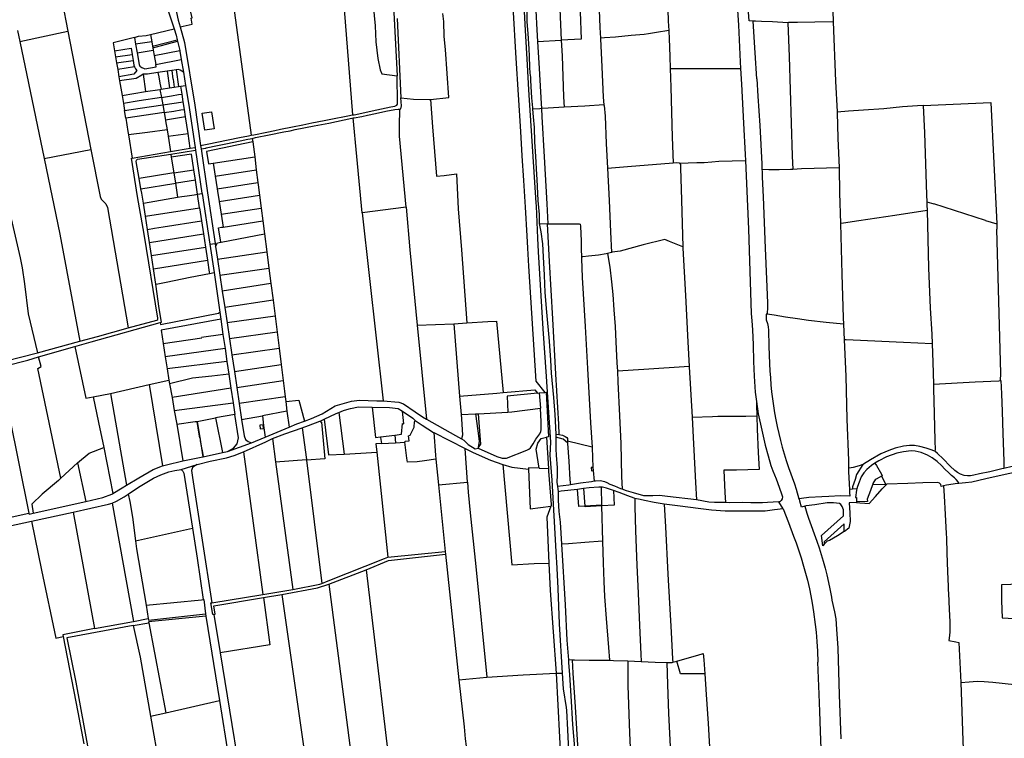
# Model space of a CAD drawing. Header units: inches. Extents: x 210911 to 224988, y 571697 to 586201.
# Tile 214 of 256: x 216387 to 217791, y 580820 to 581846. Entities that reach past the tile are written whole.
import ezdxf

# ---------------------------------------------------------------- set-up
doc = ezdxf.new("R2010")
doc.units = ezdxf.units.IN
doc.header["$MEASUREMENT"] = 0

msp = doc.modelspace()

# ---------------------------------------------------------------- linework, layer by layer
for points in [[(217207.568, 582010.421), (217209.15, 581972.652), (217211.581, 581909.621), (217214.615, 581834.708), (217215.478, 581819.503)], [(217091.867, 582007.583), (217104.265, 581937.469), (217105.574, 581876.234), (217107.99, 581830.594)], [(217181.181, 581966.184), (217181.87, 581964.152), (217184.905, 581896.74), (217187.901, 581818.087), (217159.469, 581816.433)], [(217427.321, 581844.14), (217425.62, 581869.428), (217424.433, 581889.448), (217429.169, 581889.829), (217427.485, 581911.197), (217425.862, 581931.141), (217424.907, 581933.24)], [(217544.493, 581934.324), (217544.519, 581933.694), (217546.325, 581874.35), (217547.302, 581842.75)], [(216588.22, 581900.904), (216594.308, 581871.219), (216607.092, 581832.57)], [(217310.187, 581895.925), (217310.257, 581894.362), (217312.087, 581843.722), (217312.892, 581830.174)], [(217407.98, 581899.474), (217409.873, 581874.336), (217412.124, 581838.053), (217414.775, 581785.695), (217415.215, 581776.338)], [(216889.598, 581881.792), (216893.968, 581836.874), (216894.946, 581814.357), (216897.56, 581790.533), (216901.155, 581774.085), (216903.598, 581768.56), (216925.178, 581765.928)], [(216918.656, 581892.668), (216925.178, 581765.928)], [(216447.615, 581871.569), (216447.63, 581871.506), (216455.82, 581829.291)], [(216848.526, 581879.477), (216861.529, 581709.903)], [(216609.24, 581862.619), (216613.184, 581845.264), (216615.97, 581835.407)], [(216615.97, 581835.407), (216632.975, 581839.376), (216631.637, 581848.176), (216632.863, 581848.526), (216628.839, 581866.405)], [(216691.818, 581866.13), (216716.917, 581680.844)], [(216973.027, 581731.952), (216998.84, 581734.959), (216994.448, 581803.368), (216992.292, 581821.852), (216991.707, 581843.468), (216990.237, 581854.484)], [(217090.254, 581866.322), (217090.412, 581864.195), (217094.815, 581791.018), (217101.31, 581686.055), (217103.265, 581651.348), (217105.32, 581616.41), (217107.871, 581578.17), (217110.438, 581537.592), (217111.364, 581520.035), (217112.767, 581494.297), (217123.349, 581330.258), (217136.047, 581313.969)], [(217110.176, 581857.938), (217110.456, 581842.93), (217111.808, 581826.217), (217113.144, 581804.041), (217113.496, 581793.557), (217114.279, 581777.862), (217114.701, 581769.602), (217115.511, 581763.691), (217115.434, 581758.863), (217116.469, 581742.469), (217117.019, 581734.526), (217118.44, 581719.973), (217118.578, 581718.205)], [(217123.009, 581858.87), (217124.654, 581831.456), (217125.657, 581814.585)], [(217157.518, 581861.122), (217159.469, 581816.433)], [(216925.115, 581847.51), (216930.761, 581734.187)], [(217433.043, 581843.942), (217427.321, 581844.14)], [(217438.275, 581761.564), (217435.929, 581798.524), (217433.043, 581843.942)], [(217482.611, 581841.553), (217460.86, 581842.687), (217444.79, 581843.365), (217436.216, 581843.833), (217433.043, 581843.942)], [(217547.302, 581842.75), (217520.89, 581842.08), (217496.305, 581841.702), (217483.409, 581841.609), (217482.71, 581841.548), (217482.611, 581841.553)], [(217482.611, 581841.553), (217484.419, 581793.258), (217485.877, 581745.668), (217487.462, 581698.396), (217488.922, 581651.632), (217489.645, 581632.213)], [(217547.302, 581842.75), (217550.579, 581757.883), (217552.692, 581714.542)], [(216383.723, 581830.506), (216387.209, 581814.564)], [(216387.209, 581814.564), (216455.82, 581829.291)], [(216455.82, 581829.291), (216488.552, 581660.565)], [(216573.421, 581824.878), (216573.432, 581824.881), (216607.092, 581832.57)], [(216607.092, 581832.57), (216610.062, 581823.593), (216611.657, 581816.923)], [(216615.97, 581835.407), (216622.187, 581813.411), (216636.622, 581723.71), (216644.984, 581666.436)], [(217107.99, 581830.594), (217110.602, 581781.257)], [(217312.892, 581830.174), (217295.208, 581827.439), (217283.895, 581825.5), (217277.604, 581824.755), (217259.051, 581823.217), (217236.684, 581820.926), (217220.863, 581819.825), (217215.478, 581819.503)], [(217312.892, 581830.174), (217312.937, 581829.425), (217313.353, 581818.877), (217314.108, 581793.145), (217314.732, 581776.165)], [(216318.276, 581813.6), (216367.471, 581592.628), (216387.648, 581506.228), (216390.327, 581491.939), (216393.936, 581468.992), (216399.228, 581426.104), (216412.405, 581370.304)], [(216387.209, 581814.564), (216421.865, 581647.943)], [(216550.481, 581820.615), (216520.289, 581812.868), (216522.25, 581801.243)], [(216550.481, 581820.615), (216556.331, 581822.11), (216567.36, 581823.488), (216573.421, 581824.878)], [(216550.481, 581820.615), (216552.197, 581810.663)], [(216575.275, 581814.29), (216552.197, 581810.663)], [(216573.421, 581824.878), (216575.275, 581814.29)], [(216575.275, 581814.29), (216576.396, 581807.891)], [(216576.396, 581807.891), (216611.657, 581816.923)], [(216576.75, 581805.863), (216612.026, 581815.377)], [(216611.657, 581816.923), (216612.026, 581815.377)], [(216612.026, 581815.377), (216615.214, 581802.043)], [(217125.657, 581814.585), (217159.469, 581816.433)], [(217125.657, 581814.585), (217127.933, 581776.301), (217130.717, 581726.103), (217131.087, 581718.913)], [(217159.469, 581816.433), (217160.443, 581794.13), (217162.379, 581735.865), (217163.592, 581720.941)], [(217215.478, 581819.503), (217215.524, 581818.696), (217217.446, 581778.411), (217219.36, 581735.203), (217220.062, 581724.206)], [(216522.25, 581801.243), (216545.788, 581805.158), (216547.278, 581796.283)], [(216522.25, 581801.243), (216523.701, 581792.637)], [(216552.197, 581810.663), (216554.279, 581798.591)], [(216554.279, 581798.591), (216577.386, 581802.219)], [(216554.279, 581798.591), (216557.123, 581782.104), (216558.517, 581779.513), (216561.281, 581777.48), (216564.691, 581776.075), (216565.54, 581775.876), (216581.546, 581778.367), (216580.921, 581781.952)], [(216576.396, 581807.891), (216576.75, 581805.863)], [(216576.75, 581805.863), (216577.386, 581802.219)], [(216577.386, 581802.219), (216578.703, 581794.665)], [(216578.703, 581794.665), (216615.214, 581802.043)], [(216615.214, 581802.043), (216615.453, 581801.046), (216617.427, 581789.17)], [(216523.701, 581792.637), (216547.278, 581796.283)], [(216523.701, 581792.637), (216525.143, 581784.082)], [(216525.143, 581784.082), (216548.705, 581787.783)], [(216525.143, 581784.082), (216526.688, 581774.922)], [(216547.278, 581796.283), (216548.705, 581787.783)], [(216548.705, 581787.783), (216549.863, 581780.889), (216550.815, 581778.717)], [(216578.703, 581794.665), (216580.921, 581781.952)], [(216580.921, 581781.952), (216617.427, 581789.17)], [(216617.427, 581789.17), (216620.483, 581770.793)], [(216550.815, 581778.717), (216526.688, 581774.922)], [(216526.688, 581774.922), (216528.501, 581764.168)], [(216550.815, 581778.717), (216552.115, 581775.751), (216553.86, 581773.115), (216549.9, 581767.889), (216528.501, 581764.168)], [(216584.21, 581770.225), (216569.16, 581767.89), (216562.822, 581768.076)], [(216597.404, 581772.272), (216584.21, 581770.225)], [(216584.21, 581770.225), (216585.382, 581764.336), (216586.895, 581755.338), (216588.896, 581746.549)], [(216603.919, 581773.283), (216597.404, 581772.272)], [(216597.404, 581772.272), (216600.743, 581748.42)], [(216609.888, 581774.209), (216603.919, 581773.283)], [(216603.919, 581773.283), (216605.483, 581761.042), (216605.76, 581761.08), (216607.386, 581749.469)], [(216620.483, 581770.793), (216615.963, 581773.937), (216613.491, 581774.768), (216609.888, 581774.209)], [(216609.888, 581774.209), (216613.282, 581750.401)], [(216620.483, 581770.793), (216623.578, 581752.123)], [(217110.602, 581781.257), (217112.481, 581745.753), (217123.2, 581584.309)], [(217314.732, 581776.165), (217351.268, 581775.954), (217369.698, 581776.028), (217392.774, 581776.254), (217415.215, 581776.338)], [(217314.732, 581776.165), (217315.704, 581749.684), (217317.603, 581678.014), (217318.815, 581641.579)], [(217415.215, 581776.338), (217416.275, 581753.797), (217419.426, 581698.134), (217421.716, 581653.274), (217422.115, 581644.754)], [(216528.501, 581764.168), (216529.479, 581758.366)], [(216562.822, 581768.076), (216561.29, 581766.744), (216552.929, 581762.026), (216529.479, 581758.366)], [(216529.479, 581758.366), (216532.991, 581737.544)], [(216562.822, 581768.076), (216566.616, 581743.131)], [(216861.529, 581709.903), (216863.791, 581710.275), (216896.376, 581717.265), (216916.404, 581721.418), (216921.868, 581722.434), (216925.048, 581723.715), (216925.715, 581725.261), (216925.745, 581726.531), (216925.178, 581765.928)], [(217438.275, 581761.564), (217439.844, 581736.792), (217442.391, 581695.014), (217445.644, 581640.197), (217445.694, 581632.025)], [(216532.991, 581737.544), (216566.616, 581743.131)], [(216566.616, 581743.131), (216587.003, 581746.25)], [(216587.003, 581746.25), (216588.896, 581746.549)], [(216587.003, 581746.25), (216589.02, 581735.016)], [(216588.896, 581746.549), (216600.743, 581748.42)], [(216600.743, 581748.42), (216607.386, 581749.469)], [(216607.386, 581749.469), (216613.282, 581750.401)], [(216613.282, 581750.401), (216616.96, 581750.982)], [(216616.96, 581750.982), (216623.578, 581752.123)], [(216618.596, 581739.7), (216616.96, 581750.982)], [(216623.578, 581752.123), (216627.851, 581726.477), (216637.187, 581663.671)], [(216532.991, 581737.544), (216534.872, 581726.388)], [(216589.02, 581735.016), (216557.368, 581729.974), (216534.872, 581726.388)], [(216589.02, 581735.016), (216603.458, 581737.359), (216613.655, 581738.92), (216618.596, 581739.7)], [(216589.02, 581735.016), (216590.97, 581724.172)], [(216590.97, 581724.172), (216620.278, 581728.62)], [(216620.278, 581728.62), (216618.596, 581739.7)], [(216621.907, 581717.748), (216620.278, 581728.62)], [(216928.951, 581718.374), (216930.451, 581718.676), (216931.324, 581722.895), (216930.761, 581734.187)], [(216930.761, 581734.187), (216948.469, 581732.294), (216970.858, 581731.699), (216973.027, 581731.952)], [(216973.027, 581731.952), (216975.81, 581692.83), (216981.39, 581622.58), (216992.43, 581623.68), (217009.911, 581625.651), (217012.45, 581575.87), (217017.157, 581517.201)], [(217675.544, 581723.296), (217772.121, 581727.466), (217780.522, 581554.446)], [(216534.872, 581726.388), (216536.623, 581716.008)], [(216536.623, 581716.008), (216558.981, 581719.372), (216590.97, 581724.172)], [(216538.464, 581705.098), (216536.623, 581716.008)], [(216592.911, 581713.378), (216538.464, 581705.098)], [(216590.97, 581724.172), (216592.911, 581713.378)], [(216592.911, 581713.378), (216606.774, 581715.486), (216616.898, 581716.994), (216621.907, 581717.748)], [(216592.911, 581713.378), (216594.836, 581702.675)], [(216623.526, 581707.02), (216621.907, 581717.748)], [(216647.043, 581712.429), (216660.401, 581714.513)], [(216660.401, 581714.513), (216664.194, 581690.3)], [(216862.619, 581705.61), (216863.811, 581705.795), (216875.08, 581707.762), (216883.087, 581709.478), (216894.372, 581711.89), (216909.241, 581715.05), (216922.179, 581717.734), (216926.624, 581718.222), (216928.951, 581718.374)], [(216938.01, 581578.242), (216928.812, 581679.682), (216928.768, 581693.807), (216928.951, 581718.374)], [(217131.087, 581718.913), (217128.664, 581718.802), (217118.578, 581718.205)], [(217118.578, 581718.205), (217119.421, 581707.391), (217120.522, 581691.822), (217121.419, 581671.362), (217122.207, 581657.701), (217122.928, 581642.769), (217123.535, 581632.475), (217124.512, 581617.923), (217126.144, 581587.677), (217127.677, 581567.914), (217128.086, 581554.763)], [(217163.592, 581720.941), (217140.481, 581719.342), (217131.087, 581718.913)], [(217131.087, 581718.913), (217131.682, 581707.358), (217135.145, 581650.106), (217138.837, 581583.259), (217140.372, 581554.729)], [(217220.062, 581724.206), (217192.898, 581722.505), (217163.592, 581720.941)], [(217220.062, 581724.206), (217220.09, 581723.766), (217220.534, 581723.32), (217221.827, 581708.323), (217223.497, 581668.991), (217225.319, 581634.088)], [(217552.692, 581714.542), (217569.266, 581715.584), (217590.424, 581717.052), (217619.588, 581719.261), (217646.213, 581721.921), (217667.435, 581723.516), (217675.504, 581724.066), (217675.544, 581723.296)], [(217552.692, 581714.542), (217552.744, 581713.468), (217553.659, 581676.617), (217555.891, 581634.4)], [(217675.544, 581723.296), (217677.554, 581684.352), (217680.474, 581596.045)], [(216538.464, 581705.098), (216541.267, 581686.279), (216541.994, 581681.598)], [(216623.526, 581707.02), (216594.836, 581702.675)], [(216594.836, 581702.675), (216595.09, 581701.26), (216597.104, 581688.658)], [(216627.026, 581683.302), (216623.526, 581707.02)], [(216650.869, 581688.185), (216647.043, 581712.429)], [(216716.917, 581680.844), (216720.829, 581681.428), (216739.407, 581685.485), (216750.896, 581687.898), (216759.004, 581689.588), (216776.185, 581692.94), (216791.027, 581695.921), (216803.81, 581698.454), (216821.221, 581701.932), (216835.58, 581704.788), (216850.041, 581707.645), (216855.176, 581708.612), (216861.529, 581709.903)], [(216718.667, 581676.432), (216723.477, 581677.479), (216742.768, 581681.636), (216750.139, 581683.177), (216756.771, 581684.493), (216763.558, 581685.784), (216772.528, 581687.445), (216779.95, 581688.936), (216806.915, 581694.174), (216827.883, 581698.346), (216860.849, 581705.336), (216862.619, 581705.61)], [(216875.242, 581570.445), (216868.004, 581650.768), (216862.619, 581705.61)], [(216597.104, 581688.658), (216569.206, 581685.084), (216541.994, 581681.598)], [(216597.104, 581688.658), (216598.524, 581679.771)], [(216664.194, 581690.3), (216650.869, 581688.185)], [(216541.994, 581681.598), (216547.152, 581648.404)], [(216598.524, 581679.771), (216627.026, 581683.302)], [(216598.524, 581679.771), (216602.072, 581657.568)], [(216630.073, 581662.435), (216627.026, 581683.302)], [(216644.984, 581666.436), (216654.162, 581668.19), (216684.154, 581674.278), (216700.611, 581677.632), (216713.33, 581680.217), (216716.917, 581680.844)], [(216653.487, 581662.907), (216655.158, 581663.36), (216666.773, 581665.823), (216681.108, 581668.755), (216701.313, 581672.972), (216712.268, 581675.244), (216715.522, 581675.865), (216718.667, 581676.432)], [(216719.302, 581671.528), (216653.585, 581657.698), (216656.37, 581639.913), (216662.868, 581640.902)], [(216718.667, 581676.432), (216719.302, 581671.528)], [(216719.302, 581671.528), (216722.103, 581649.913)], [(216421.865, 581647.943), (216488.552, 581660.565)], [(216488.552, 581660.565), (216501.587, 581593.373), (216502.958, 581589.651), (216509.773, 581583.093), (216512.265, 581578.057), (216541.504, 581406.247)], [(216547.152, 581648.404), (216602.072, 581657.568)], [(216602.072, 581657.568), (216630.073, 581662.435)], [(216602.534, 581653.971), (216637.802, 581659.531)], [(216630.073, 581662.435), (216637.187, 581663.671)], [(216637.187, 581663.671), (216637.802, 581659.531)], [(216637.802, 581659.531), (216646.906, 581598.279)], [(216644.984, 581666.436), (216645.745, 581661.415)], [(216645.745, 581661.415), (216652.512, 581662.719)], [(216645.745, 581661.415), (216654.909, 581598.988)], [(216652.512, 581662.719), (216652.79, 581662.773)], [(216652.79, 581662.773), (216653.487, 581662.907)], [(216421.865, 581647.943), (216444.41, 581539.554), (216472.593, 581387.061)], [(216554.738, 581593.643), (216546.633, 581648.317), (216547.152, 581648.404)], [(216557.305, 581619.276), (216552.994, 581643.37), (216553.465, 581645.568), (216555.193, 581646.668), (216602.534, 581653.971)], [(216602.534, 581653.971), (216603.195, 581649.672)], [(216635.193, 581631.585), (216631.885, 581654.097), (216603.195, 581649.672)], [(216603.195, 581649.672), (216606.663, 581627.133)], [(216662.868, 581640.902), (216722.103, 581649.913)], [(216722.103, 581649.913), (216724.458, 581631.737)], [(217328.013, 581641.103), (217352.697, 581641.957), (217363.025, 581642.247), (217374.101, 581643.219), (217384.273, 581644.128), (217422.115, 581644.754)], [(217422.115, 581644.754), (217423.636, 581612.29), (217426.379, 581547.035), (217430.367, 581426.503), (217430.974, 581416.209), (217432.083, 581403.372), (217432.976, 581381.832), (217433.736, 581357.878), (217434.695, 581336.974), (217436.031, 581314.416), (217437.836, 581301.133)], [(216606.663, 581627.133), (216635.177, 581631.582)], [(216635.177, 581631.582), (216635.193, 581631.585)], [(216637.501, 581616.842), (216635.193, 581631.585)], [(216662.868, 581640.902), (216665.705, 581622.56)], [(216665.705, 581622.56), (216724.458, 581631.737)], [(216724.458, 581631.737), (216726.827, 581613.453)], [(217225.319, 581634.088), (217253.9, 581636.444), (217318.815, 581641.579)], [(217225.319, 581634.088), (217227.721, 581587.976), (217229.631, 581543.18), (217231.259, 581513.683)], [(217318.815, 581641.579), (217319.155, 581641.606), (217324.237, 581641.846), (217327.667, 581641.646), (217328.013, 581641.103)], [(217328.013, 581641.103), (217329.248, 581639.164), (217329.362, 581634.272), (217330.887, 581588.143), (217332.878, 581521.55)], [(217489.645, 581632.213), (217486.517, 581632.07), (217470, 581631.734), (217455.579, 581631.645), (217445.694, 581632.025)], [(217445.694, 581632.025), (217445.711, 581629.312), (217446.124, 581621.071), (217447.289, 581592.975), (217450.443, 581519.931), (217452.286, 581475.646), (217453.351, 581441.642), (217453.425, 581436.252), (217453.151, 581425.562)], [(217555.891, 581634.4), (217502.274, 581632.79), (217489.645, 581632.213)], [(217555.891, 581634.4), (217556.367, 581598.909), (217557.58, 581554.963)], [(216606.672, 581627.077), (216557.305, 581619.276)], [(216559.932, 581604.595), (216557.305, 581619.276)], [(216606.663, 581627.133), (216606.672, 581627.077)], [(216606.672, 581627.077), (216608.94, 581612.333)], [(216637.501, 581616.842), (216610.675, 581612.607)], [(216640.576, 581596.831), (216637.501, 581616.842)], [(216665.705, 581622.56), (216668.489, 581604.502)], [(216559.932, 581604.595), (216606.785, 581611.993), (216608.94, 581612.333)], [(216563.328, 581584.139), (216561.02, 581598.513), (216559.932, 581604.595)], [(216610.675, 581612.607), (216608.94, 581612.333)], [(216608.94, 581612.333), (216612.01, 581592.38)], [(216668.489, 581604.502), (216726.827, 581613.453)], [(216668.489, 581604.502), (216669.011, 581601.153)], [(216669.011, 581601.153), (216671.309, 581586.393)], [(216726.827, 581613.453), (216727.261, 581610.102)], [(216727.261, 581610.102), (216729.172, 581595.379)], [(216564.397, 581539.614), (216554.738, 581593.643)], [(216563.328, 581584.139), (216612.01, 581592.38)], [(216612.01, 581592.38), (216618.155, 581593.325), (216625.788, 581594.499), (216635.695, 581596.022), (216640.576, 581596.831)], [(216640.576, 581596.831), (216640.627, 581596.838)], [(216640.627, 581596.838), (216646.984, 581597.757)], [(216643.504, 581577.55), (216640.627, 581596.838)], [(216646.906, 581598.279), (216646.984, 581597.757)], [(216646.984, 581597.757), (216657.973, 581525.489)], [(216654.909, 581598.988), (216665.535, 581526.599)], [(216671.309, 581586.393), (216729.172, 581595.379)], [(216729.172, 581595.379), (216731.544, 581577.108)], [(217680.474, 581596.045), (217680.809, 581585.925)], [(216566.246, 581565.385), (216563.328, 581584.139)], [(216566.246, 581565.385), (216643.504, 581577.55)], [(216643.504, 581577.55), (216646.29, 581558.864)], [(216671.309, 581586.393), (216674.147, 581568.197)], [(216674.147, 581568.197), (216731.544, 581577.108)], [(216731.544, 581577.108), (216733.917, 581558.825)], [(216938.01, 581578.242), (216875.242, 581570.445)], [(216938.01, 581578.242), (216943.396, 581517.589), (216953.889, 581410.061)], [(217123.2, 581584.309), (217123.496, 581579.849), (217125.638, 581533.926)], [(217681.147, 581573.581), (217635.367, 581566.549), (217583.891, 581558.937), (217562.029, 581555.501), (217557.58, 581554.963)], [(217680.809, 581585.925), (217680.956, 581581.484), (217681.147, 581573.581)], [(217680.809, 581585.925), (217690.6, 581582.834)], [(217681.147, 581573.581), (217683.123, 581491.643), (217685.379, 581434.33), (217687.754, 581397.094), (217688.252, 581383.342)], [(217764.649, 581559.457), (217690.6, 581582.834)], [(216569.165, 581546.579), (216566.246, 581565.385)], [(216569.165, 581546.579), (216579.223, 581548.19), (216591.349, 581550.132), (216646.29, 581558.864)], [(216646.29, 581558.864), (216649.117, 581540.095)], [(216674.147, 581568.197), (216676.981, 581549.922)], [(216676.981, 581549.922), (216733.917, 581558.825)], [(216733.917, 581558.825), (216736.306, 581540.421)], [(216875.242, 581570.445), (216905.457, 581301.941)], [(217764.649, 581559.457), (217780.522, 581554.446)], [(216572.069, 581527.872), (216569.165, 581546.579)], [(216673.803, 581528.406), (216670.498, 581548.9), (216674.887, 581549.595), (216676.981, 581549.922)], [(217128.086, 581554.763), (217130.468, 581543.32), (217132.518, 581526.161), (217133.419, 581507.607), (217134.808, 581481.364), (217136.011, 581456.774), (217138.539, 581428.685), (217142.173, 581387.316), (217144.067, 581359.992), (217145.16, 581341.436), (217148.208, 581306.814), (217150.218, 581282.573), (217151.684, 581254.59)], [(217128.086, 581554.763), (217139.119, 581554.733)], [(217139.119, 581554.733), (217141.977, 581500.976), (217146.77, 581418.879), (217151.191, 581340.15), (217155.377, 581268.665), (217156.049, 581253.766)], [(217139.119, 581554.733), (217140.372, 581554.729)], [(217140.372, 581554.729), (217160.738, 581554.674), (217184.94, 581554.482), (217186.463, 581553.906), (217186.964, 581551.173), (217187.541, 581529.825), (217187.948, 581516.418), (217188.246, 581509.238), (217188.156, 581507.291)], [(217557.58, 581554.963), (217559.795, 581482.508), (217561.53, 581420.178), (217561.935, 581411.215)], [(217780.522, 581554.446), (217780.723, 581546.867)], [(217786.051, 581330.747), (217786.202, 581340.73), (217780.723, 581546.867)], [(216584.182, 581420.057), (216564.397, 581539.614)], [(216572.069, 581527.872), (216649.117, 581540.095)], [(216649.117, 581540.095), (216651.933, 581521.343)], [(216674.172, 581528.477), (216736.306, 581540.421)], [(216736.306, 581540.421), (216739.57, 581514.674)], [(217125.638, 581533.926), (217126.531, 581514.789), (217133.058, 581404.898), (217137.709, 581336.764)], [(217332.878, 581521.55), (217313.954, 581529.167), (217306.975, 581532.235), (217276.27, 581524.44), (217243.53, 581515.443), (217232.028, 581513.885), (217231.259, 581513.683)], [(216574.91, 581509.111), (216572.069, 581527.872)], [(216574.91, 581509.111), (216651.933, 581521.343)], [(216651.933, 581521.343), (216654.714, 581502.584)], [(216657.973, 581525.489), (216665.535, 581526.599)], [(216657.973, 581525.489), (216664.228, 581485.231)], [(216665.535, 581526.599), (216666.213, 581522.113)], [(216666.213, 581522.113), (216668.986, 581527.48), (216673.644, 581528.375)], [(216666.213, 581522.113), (216668.932, 581504.123)], [(216673.644, 581528.375), (216673.803, 581528.406)], [(216673.803, 581528.406), (216674.172, 581528.477)], [(217017.157, 581517.201), (217024.467, 581413.119)], [(217332.878, 581521.55), (217332.923, 581520.031), (217336.611, 581452.104), (217339.924, 581386.276), (217341.907, 581350.776)], [(216577.826, 581490.409), (216574.91, 581509.111)], [(216577.826, 581490.409), (216654.714, 581502.584)], [(216654.714, 581502.584), (216657.269, 581485.689)], [(216668.932, 581504.123), (216739.57, 581514.674)], [(216668.932, 581504.123), (216672.395, 581481.211)], [(216739.57, 581514.674), (216742.533, 581491.299)], [(217188.156, 581507.291), (217188.044, 581504.855), (217189.367, 581477.723), (217193.431, 581407.826), (217196.697, 581348.16), (217201.248, 581270.447), (217203.291, 581235.833)], [(217225.46, 581512.162), (217223.636, 581511.684), (217212.514, 581509.681), (217198.217, 581508.195), (217190.21, 581507.327), (217188.156, 581507.291)], [(217231.259, 581513.683), (217225.46, 581512.162)], [(217225.46, 581512.162), (217228.603, 581492.675), (217231.15, 581471.893), (217232.752, 581453.908), (217234.406, 581431.668), (217236.056, 581407.838), (217237.203, 581386.171), (217238.773, 581356.306), (217239.415, 581344.352)], [(216581.233, 581468.432), (216577.826, 581490.409)], [(216672.395, 581481.211), (216742.533, 581491.299)], [(216742.533, 581491.299), (216745.294, 581469.521)], [(216581.564, 581468.499), (216583.891, 581468.971), (216596.096, 581471.446), (216630.201, 581478.32), (216657.544, 581483.873)], [(216657.269, 581485.689), (216657.544, 581483.873)], [(216657.544, 581483.873), (216664.228, 581485.231)], [(216664.228, 581485.231), (216672.533, 581428.443)], [(216672.395, 581481.211), (216675.861, 581458.277)], [(216581.233, 581468.432), (216581.564, 581468.499)], [(216587.128, 581413.682), (216589.343, 581414.341), (216585.985, 581433.768), (216581.233, 581468.432)], [(216745.294, 581469.521), (216675.861, 581458.277)], [(216745.294, 581469.521), (216748.299, 581445.819)], [(216675.861, 581458.277), (216679.35, 581435.193)], [(216748.299, 581445.819), (216679.35, 581435.193)], [(216679.35, 581435.193), (216682.695, 581413.06)], [(216748.299, 581445.819), (216751.241, 581422.611)], [(216541.504, 581406.247), (216582.373, 581417.163), (216584.069, 581418.047), (216584.182, 581420.057)], [(216587.128, 581413.682), (216587.673, 581410.773), (216670.352, 581426.989), (216672.533, 581428.443)], [(216673.627, 581418.52), (216588.691, 581402.847), (216591.677, 581383.809)], [(216672.533, 581428.443), (216673.627, 581418.52)], [(216673.627, 581418.52), (216676.897, 581396.522)], [(216751.241, 581422.611), (216682.695, 581413.06)], [(216751.241, 581422.611), (216754.133, 581399.794)], [(217451.769, 581425.766), (217451.875, 581417.459), (217453.435, 581412.438), (217454.372, 581407.542), (217454.734, 581402.643)], [(217453.151, 581425.562), (217451.769, 581425.766)], [(217561.935, 581411.215), (217536.992, 581413.827), (217512.161, 581416.689), (217496.54, 581418.764), (217479.013, 581421.226), (217462.822, 581424.128), (217453.151, 581425.562)], [(216465.554, 581379.454), (216488.779, 581386.383), (216587.128, 581413.682)], [(216472.593, 581387.061), (216497.728, 581393.699), (216541.504, 581406.247)], [(216682.695, 581413.06), (216686.093, 581390.576)], [(216953.889, 581410.061), (217006.246, 581412.007)], [(216953.889, 581410.061), (216967.105, 581275.572)], [(217006.246, 581412.007), (217024.467, 581413.119)], [(217006.246, 581412.007), (217014.389, 581308.433)], [(217024.467, 581413.119), (217054.719, 581415.193), (217066.812, 581415.771), (217076.689, 581313.804)], [(217561.935, 581411.215), (217562.933, 581389.16)], [(216591.677, 581383.809), (216646.531, 581391.721)], [(216676.897, 581396.522), (216646.435, 581392.356)], [(216646.435, 581392.356), (216646.531, 581391.721)], [(216676.897, 581396.522), (216679.821, 581376.848)], [(216754.133, 581399.794), (216686.093, 581390.576)], [(216686.093, 581390.576), (216689.579, 581367.515)], [(216754.133, 581399.794), (216757.01, 581377.106)], [(217454.734, 581402.643), (217455.54, 581379.909), (217456.452, 581354.88), (217456.964, 581344.89), (217457.601, 581334.758), (217458.396, 581324.805), (217459.443, 581314.718), (217460.667, 581304.755), (217462.054, 581294.804), (217463.606, 581285.017), (217465.317, 581275.045), (217467.301, 581265.195), (217469.516, 581255.345), (217471.961, 581245.56), (217474.562, 581235.844), (217477.325, 581226.243), (217480.272, 581216.588), (217483.493, 581206.939), (217492.077, 581183.418), (217494.436, 581176.146), (217498.307, 581162.198)], [(216412.405, 581370.304), (216472.593, 581387.061)], [(216413.834, 581364.828), (216465.554, 581379.454)], [(216465.554, 581379.454), (216481.171, 581305.545), (216491.544, 581307.672)], [(216591.677, 581383.809), (216594.641, 581364.908)], [(216679.821, 581376.848), (216594.641, 581364.908)], [(216679.821, 581376.848), (216682.605, 581358.122)], [(216689.579, 581367.515), (216757.01, 581377.106)], [(216757.01, 581377.106), (216759.939, 581353.998)], [(217562.933, 581389.16), (217565.113, 581337.322), (217566.85, 581275.69), (217568.911, 581216.6), (217569.176, 581205.916)], [(217688.252, 581383.342), (217647.319, 581385.068), (217596.061, 581387.429), (217565.954, 581388.908), (217562.933, 581389.16)], [(217688.252, 581383.342), (217689.169, 581357.192), (217690.474, 581325.976)], [(216356.567, 581355.747), (216365.96, 581358.373), (216412.405, 581370.304)], [(216357.873, 581349.346), (216366.94, 581351.972), (216398.36, 581360.071), (216413.834, 581364.828)], [(216445.797, 581191.576), (216412.96, 581348.045), (216417.763, 581350.738), (216413.834, 581364.828)], [(216594.641, 581364.908), (216597.369, 581347.51)], [(216689.579, 581367.515), (216693.155, 581343.855)], [(216357.873, 581349.346), (216400.21, 581141.547)], [(216682.605, 581358.122), (216597.369, 581347.51)], [(216682.605, 581358.122), (216685.283, 581340.104)], [(216693.155, 581343.855), (216759.939, 581353.998)], [(216759.939, 581353.998), (216762.679, 581330.832)], [(217341.907, 581350.776), (217277.052, 581346.673), (217239.415, 581344.352)], [(217341.907, 581350.776), (217341.922, 581350.501), (217345.921, 581278.588)], [(216597.369, 581347.51), (216599.9, 581331.37)], [(216685.283, 581340.104), (216661.028, 581336.922), (216633.608, 581334.113), (216600.783, 581326.334)], [(216685.283, 581340.104), (216688.249, 581320.15)], [(216693.155, 581343.855), (216696.632, 581320.849)], [(217137.709, 581336.764), (217141.226, 581285.239)], [(217239.415, 581344.352), (217240.223, 581329.301), (217242.566, 581280.438), (217244.364, 581241.043), (217245.378, 581194.09), (217246.184, 581175.885)], [(216516.279, 581312.593), (216571.441, 581325.12)], [(216571.441, 581325.12), (216599.9, 581331.37)], [(216571.441, 581325.12), (216590.711, 581209.084)], [(216599.9, 581331.37), (216600.783, 581326.334)], [(216600.783, 581326.334), (216604.228, 581306.679)], [(216688.249, 581320.15), (216604.228, 581306.679)], [(216688.249, 581320.15), (216691.392, 581299.002)], [(216696.632, 581320.849), (216762.679, 581330.832)], [(216696.632, 581320.849), (216700.053, 581298.213)], [(216762.679, 581330.832), (216764.459, 581315.783), (216765.497, 581307.793)], [(217690.474, 581325.976), (217690.481, 581325.803), (217690.272, 581319.26), (217691.318, 581283.742), (217692.356, 581245.366), (217692.509, 581231.896), (217692.226, 581230.066)], [(217690.474, 581325.976), (217749.95, 581329.201), (217783.729, 581330.648)], [(217783.729, 581330.648), (217786.051, 581330.747)], [(217786.051, 581330.747), (217786.227, 581330.755), (217787.192, 581312.01), (217788.202, 581286.595), (217789.323, 581255.524), (217790.485, 581216.004), (217790.82, 581205.584)], [(216491.544, 581307.672), (216516.279, 581312.593)], [(216491.544, 581307.672), (216499.576, 581271.181), (216506.784, 581235.249)], [(216516.279, 581312.593), (216539.233, 581181.523)], [(216604.228, 581306.679), (216607.461, 581288.231)], [(216765.497, 581307.793), (216700.053, 581298.213)], [(216765.497, 581307.793), (216766.351, 581301.221)], [(217014.389, 581308.433), (217067.46, 581313.02), (217076.689, 581313.804)], [(217014.389, 581308.433), (217016.633, 581282.493)], [(217076.689, 581313.804), (217121.7, 581317.63), (217125.453, 581313.053)], [(217125.453, 581313.053), (217082.216, 581308.796), (217083.148, 581285.617)], [(217125.453, 581313.053), (217128.005, 581313.274)], [(217128.005, 581313.274), (217134.924, 581313.872), (217136.047, 581313.969)], [(217128.005, 581313.274), (217129.882, 581291.391)], [(217136.047, 581313.969), (217137.753, 581314.117), (217141.005, 581250.51), (217138.552, 581249.994)], [(216607.461, 581288.231), (216691.392, 581299.002)], [(216691.392, 581299.002), (216693.82, 581282.67)], [(216700.053, 581298.213), (216703.498, 581275.419)], [(216766.351, 581301.221), (216784.967, 581302.913), (216792.948, 581272.896)], [(216766.351, 581301.221), (216768.167, 581287.249)], [(216792.948, 581272.896), (216803.347, 581276.641), (216818.401, 581283.173), (216836.84, 581294.603), (216860.054, 581301.374), (216871.607, 581302.904), (216896.226, 581302.062), (216905.457, 581301.941)], [(216842.033, 581285.228), (216848.596, 581288.038), (216853.415, 581289.598), (216858.699, 581291.002), (216870.087, 581293.313), (216889.618, 581293.049)], [(216889.618, 581293.049), (216894.379, 581249.703), (216901.462, 581250.595)], [(216889.618, 581293.049), (216914.399, 581292.31)], [(216905.457, 581301.941), (216927.636, 581300.22), (216934.563, 581297.643), (216951.156, 581286.205), (216961.467, 581279.277), (216967.105, 581275.572)], [(216914.399, 581292.31), (216926.547, 581291.035), (216932.834, 581287.043)], [(217437.836, 581301.133), (217437.885, 581295.732), (217438.313, 581280.466)], [(217437.836, 581301.133), (217440.328, 581283.273), (217445.41, 581260.07), (217450.18, 581238.901), (217454.33, 581223.579), (217458.294, 581209.591), (217461.005, 581201.96), (217465.864, 581190.447), (217470.279, 581178.682), (217474.188, 581167.934), (217474.751, 581164.883), (217474.553, 581162.152), (217472.831, 581159.551), (217470.984, 581158.032), (217469.808, 581157.945)], [(216607.461, 581288.231), (216610.894, 581268.646)], [(216693.82, 581282.67), (216666.125, 581277.523)], [(216683.135, 581229.639), (216691.828, 581234.476), (216697.071, 581240.796), (216698.829, 581248.97), (216693.82, 581282.67)], [(216703.498, 581275.419), (216733.127, 581280.738)], [(216768.167, 581287.249), (216733.127, 581280.738)], [(216733.127, 581280.738), (216734.897, 581266.708), (216736.901, 581250.213)], [(216768.167, 581287.249), (216771.133, 581264.436)], [(216821.035, 581275.761), (216838.5, 581283.892), (216842.033, 581285.228)], [(216842.033, 581285.228), (216849.678, 581226.078)], [(216921.789, 581253.156), (216931.385, 581254.364), (216933.077, 581269.672), (216934.667, 581269.227), (216932.834, 581287.043)], [(216932.834, 581287.043), (216935.765, 581285.344), (216947.824, 581277.229), (216950.834, 581273.961)], [(217016.633, 581282.493), (217037.04, 581283.297)], [(217016.633, 581282.493), (217017.181, 581276.16), (217018.36, 581253.04), (217017.26, 581247.509)], [(217037.04, 581283.297), (217040.752, 581283.484)], [(217037.04, 581283.297), (217040.546, 581259.3), (217042.208, 581244.224), (217041.101, 581235.164)], [(217040.752, 581283.484), (217083.148, 581285.617)], [(217040.752, 581283.484), (217044.263, 581239.967), (217041.101, 581235.164)], [(217041.007, 581234.393), (217067.348, 581222.566), (217075.193, 581219.97), (217081.261, 581220.284), (217110.474, 581231.749), (217113.199, 581232.944), (217115.511, 581234.869), (217119.29, 581240.456), (217123.192, 581247.096), (217128.724, 581254.691), (217130.19, 581258.353), (217130.608, 581260.806), (217130.746, 581272.223), (217129.882, 581291.391)], [(217083.148, 581285.617), (217088.905, 581286.038), (217129.882, 581291.391)], [(217141.226, 581285.239), (217144.1, 581243.126), (217143.077, 581224.603), (217145.98, 581188.705), (217151.668, 581086.967)], [(217345.921, 581278.588), (217375.124, 581279.526), (217382.529, 581279.878), (217399.501, 581280.158), (217412.12, 581280.275), (217422.611, 581280.307), (217438.313, 581280.466)], [(217345.921, 581278.588), (217347.007, 581259.064), (217350.806, 581185.356), (217352.344, 581160.523)], [(217438.313, 581280.466), (217438.872, 581261.74), (217440.113, 581228.191), (217441.508, 581203.918), (217409.235, 581203.179), (217391.13, 581203.1), (217392.885, 581171.266), (217393.432, 581156.829)], [(216610.894, 581268.646), (216637.299, 581272.354), (216639.499, 581272.529)], [(216610.894, 581268.646), (216619.866, 581216.118)], [(216639.499, 581272.529), (216639.882, 581272.559)], [(216639.499, 581272.529), (216642.292, 581254.538), (216643.3, 581249.285)], [(216639.882, 581272.559), (216666.125, 581277.523)], [(216639.882, 581272.559), (216643.76, 581249.439)], [(216666.125, 581277.523), (216676.182, 581228.129)], [(216703.498, 581275.419), (216707.004, 581252.221), (216709.11, 581246.835), (216712.949, 581243.695), (216717.459, 581242.135)], [(216734.823, 581262.461), (216734.156, 581267.639), (216729.484, 581267.045), (216730.151, 581261.867), (216734.823, 581262.461)], [(216736.901, 581250.213), (216771.133, 581264.436)], [(216771.133, 581264.436), (216782.026, 581268.962), (216792.948, 581272.896)], [(216789.95, 581263.587), (216799.091, 581266.849), (216814.966, 581273.074)], [(216814.966, 581273.074), (216817.39, 581271.609), (216822.374, 581219.145), (216796.158, 581217.403)], [(216814.966, 581273.074), (216816.421, 581273.645), (216821.035, 581275.761)], [(216821.035, 581275.761), (216827.18, 581224.829), (216849.678, 581226.078)], [(216936.215, 581242.923), (216936.863, 581242.962), (216936.636, 581244.213), (216942.591, 581245.081), (216941.726, 581252.122), (216943.863, 581252.956), (216949.822, 581264.317), (216949.823, 581272.2), (216950.834, 581273.961)], [(216950.834, 581273.961), (216960.822, 581267.356), (216977.333, 581256.786), (216977.613, 581256.639)], [(216967.105, 581275.572), (217008.609, 581252.572), (217017.26, 581247.509)], [(216717.459, 581242.135), (216736.901, 581250.213)], [(216747.507, 581248.092), (216765.002, 581254.796), (216789.95, 581263.587)], [(216789.95, 581263.587), (216796.038, 581218.371)], [(216901.462, 581250.595), (216921.789, 581253.156)], [(216901.462, 581250.595), (216901.592, 581249.741), (216902.937, 581240.933)], [(216921.789, 581253.156), (216922.794, 581242.121)], [(216977.613, 581256.639), (217022.168, 581234.041)], [(216977.613, 581256.639), (216980.158, 581224.324), (216980.71, 581218.762)], [(217127.708, 581205.81), (217123.796, 581232.88), (217125.738, 581241.366), (217130.824, 581248.366), (217138.552, 581249.994)], [(217138.552, 581249.994), (217141.089, 581205.318)], [(217151.684, 581254.59), (217151.717, 581254.126), (217151.795, 581250.248)], [(217151.684, 581254.59), (217156.049, 581253.766)], [(217168.3, 581241.867), (217161.989, 581247.427), (217151.795, 581250.248)], [(217151.795, 581250.248), (217151.854, 581233.174), (217152.334, 581224.645), (217153.511, 581206.265), (217153.462, 581195.954), (217153.244, 581185.697), (217153.975, 581179.624)], [(217156.049, 581253.766), (217161.369, 581252.829), (217164.795, 581251.295), (217167.268, 581249.764), (217168.153, 581248.046), (217168.24, 581244.409)], [(216643.76, 581249.439), (216643.3, 581249.285)], [(216643.789, 581249.449), (216643.76, 581249.439)], [(216643.76, 581249.439), (216648.364, 581221.994)], [(216643.789, 581249.449), (216644.184, 581247.565), (216644.562, 581245.369), (216644.467, 581245.339), (216644.52, 581245.021), (216646.398, 581235.063), (216647.075, 581231.181), (216648.548, 581222.035)], [(216683.135, 581229.639), (216717.459, 581242.135)], [(216706.389, 581229.062), (216737.822, 581243.674)], [(216737.822, 581243.674), (216741.82, 581245.543), (216747.507, 581248.092)], [(216747.507, 581248.092), (216751.846, 581214.719)], [(216902.937, 581240.933), (216895.08, 581240.463), (216896.351, 581228.529)], [(216902.937, 581240.933), (216922.794, 581242.121)], [(216922.794, 581242.121), (216936.215, 581242.923)], [(216980.71, 581218.762), (216964.222, 581216.355), (216953.7, 581214.763), (216940.171, 581214.242), (216939.293, 581220.058), (216936.215, 581242.923)], [(217017.26, 581247.509), (217020.233, 581245.769), (217026.83, 581239.418), (217036.532, 581233.597), (217040.991, 581234.4), (217041.007, 581234.393)], [(217168.24, 581244.409), (217168.3, 581241.867)], [(217203.291, 581235.833), (217168.24, 581244.409)], [(217168.3, 581241.867), (217168.324, 581240.866), (217170.127, 581215.698), (217171.676, 581189.396), (217172.493, 581182.156)], [(217203.291, 581235.833), (217203.311, 581235.499), (217204.397, 581206.941)], [(217692.226, 581230.066), (217685.396, 581232.487), (217680.001, 581234.217), (217670.925, 581236.973), (217663.432, 581238.074), (217655.936, 581238.157), (217647.294, 581237.291), (217635.661, 581234.336), (217626.441, 581231.184), (217614.993, 581226.387), (217600.359, 581217.849), (217590.559, 581211.713), (217589.295, 581211.231)], [(216469.415, 581213.306), (216486.039, 581227.27), (216506.784, 581235.249)], [(216506.784, 581235.249), (216519.817, 581169.953)], [(216619.866, 581216.118), (216648.364, 581221.994)], [(216640.056, 581211.235), (216658.453, 581215.799), (216681.922, 581220.397), (216692.804, 581224.187), (216706.389, 581229.062)], [(216648.364, 581221.994), (216648.548, 581222.035)], [(216648.548, 581222.035), (216676.182, 581228.129)], [(216676.182, 581228.129), (216683.135, 581229.639)], [(216706.389, 581229.062), (216733.878, 581025.58)], [(216849.678, 581226.078), (216873.363, 581227.391), (216896.351, 581228.529)], [(216896.351, 581228.529), (216912.131, 581079.03)], [(217022.168, 581234.041), (217033.767, 581228.08), (217058.576, 581217.126), (217075.975, 581211.004)], [(217025.551, 581185.712), (217022.168, 581234.041)], [(217041.101, 581235.164), (217041.007, 581234.393)], [(217726.526, 581184.003), (217725.354, 581186.446), (217722.695, 581189.629), (217720.161, 581192.305), (217716.104, 581195.556), (217712.112, 581199.315), (217706.664, 581204.603), (217701.533, 581209.89), (217695.322, 581215.18), (217688.476, 581220.471), (217681.626, 581224.365), (217672.489, 581228.392), (217664.236, 581230.32), (217658.266, 581230.718), (217647.59, 581229.412), (217637.865, 581227.215), (217623.431, 581222.171), (217612.552, 581216.355), (217606.826, 581213.13), (217606.759, 581213.084)], [(217790.82, 581205.584), (217787.723, 581204.893), (217770.624, 581200.873), (217756.068, 581197.735), (217747.995, 581195.787), (217743.227, 581194.784), (217738.591, 581194.987), (217734.081, 581195.317), (217728.75, 581197.11), (217724.501, 581199.726), (217720.57, 581202.532), (217714.107, 581208.522), (217704.289, 581218.967), (217696.179, 581226.677), (217692.44, 581229.99), (217692.226, 581230.066)], [(217885.276, 581223.695), (217872.384, 581221.438), (217845.245, 581216.492), (217817.788, 581211.165), (217802.343, 581208.157), (217790.82, 581205.584)], [(216445.797, 581191.576), (216469.415, 581213.306)], [(216469.415, 581213.306), (216481.517, 581158.516)], [(216539.233, 581181.523), (216556.765, 581191.914), (216577.195, 581203.944), (216590.711, 581209.084)], [(216590.711, 581209.084), (216596.312, 581210.55), (216619.866, 581216.118)], [(216617.147, 581203.74), (216640.056, 581211.235)], [(216640.056, 581211.235), (216635.218, 581208.212), (216633.46, 581206.759), (216631.926, 581202.315), (216633.362, 581192.328), (216661.211, 581013.763)], [(216751.846, 581214.719), (216796.038, 581218.371)], [(216751.846, 581214.719), (216776.631, 581032.532)], [(216796.038, 581218.371), (216796.158, 581217.403)], [(216796.158, 581217.403), (216817.962, 581041.161)], [(216980.71, 581218.762), (216984.361, 581182.012)], [(217075.975, 581211.004), (217088.817, 581207.437), (217112.589, 581204.447)], [(217075.975, 581211.004), (217088.737, 581068.082)], [(217589.295, 581211.231), (217584.264, 581209.316), (217575.808, 581206.988), (217569.961, 581205.987), (217569.176, 581205.916)], [(217589.295, 581211.231), (217580.291, 581197.001), (217578.366, 581189.89), (217574.716, 581179.29), (217574.859, 581175.938)], [(217606.759, 581213.084), (217601.989, 581209.84), (217595.366, 581204.012), (217591.034, 581199.45), (217587.206, 581193.679), (217584.072, 581185.936), (217581.704, 581179.526), (217580.991, 581176.593)], [(217606.759, 581213.084), (217608.841, 581209.518)], [(217608.841, 581209.518), (217615.928, 581197.38)], [(216541.526, 581168.718), (216556.522, 581178.586), (216578.023, 581191.453), (216588.087, 581196.504), (216599.78, 581200.554), (216608.374, 581202.323), (216617.147, 581203.74)], [(216617.147, 581203.74), (216619.456, 581201.795), (216620.959, 581198.614), (216633.211, 581120.149)], [(217127.708, 581205.81), (217112.503, 581206.369), (217112.589, 581204.447)], [(217112.589, 581204.447), (217115.13, 581147.904), (217144.658, 581151.597)], [(217127.708, 581205.81), (217141.089, 581205.318)], [(217141.089, 581205.318), (217141.293, 581201.73), (217145.073, 581154.057), (217144.784, 581151.924), (217144.658, 581151.597)], [(217204.397, 581206.941), (217202.012, 581206.65), (217202.421, 581202.18), (217204.956, 581202.45)], [(217204.397, 581206.941), (217204.956, 581202.45)], [(217204.956, 581202.45), (217206.266, 581187.134)], [(217569.176, 581205.916), (217569.311, 581200.461), (217570.32, 581175.453)], [(217616.234, 581194.455), (217612.868, 581192.784), (217608.414, 581190.127), (217607.268, 581189.304), (217605.037, 581186.388), (217603.823, 581184.04), (217603.151, 581182.054)], [(217615.928, 581197.38), (217617.321, 581194.995), (217616.234, 581194.455)], [(217616.234, 581194.455), (217622.264, 581182.809)], [(217808.672, 581200.188), (217799.202, 581198.191), (217784.075, 581194.928), (217765.005, 581190.659), (217744.792, 581186.076), (217735.895, 581184.956), (217726.526, 581184.003)], [(216445.797, 581191.576), (216442.348, 581188.293), (216418.961, 581168.809), (216404.066, 581154.713), (216406.327, 581141.68)], [(216519.817, 581169.953), (216532.982, 581177.666), (216539.233, 581181.523)], [(216984.361, 581182.012), (217025.551, 581185.712)], [(216984.361, 581182.012), (216993.728, 581087.126)], [(217025.551, 581185.712), (217026.721, 581171.738), (217029.57, 581142.276), (217037.576, 581065.614)], [(217172.493, 581182.156), (217170.385, 581181.839), (217153.975, 581179.624)], [(217153.975, 581179.624), (217154.361, 581176.418), (217154.826, 581171.947)], [(217206.266, 581187.134), (217202.542, 581186.581), (217186.972, 581184.336), (217172.493, 581182.156)], [(217246.184, 581175.885), (217244.504, 581176.557), (217236.002, 581180.392), (217228.957, 581182.698), (217224.644, 581184.87), (217221.344, 581186.34), (217214.742, 581187.882), (217208.007, 581187.392), (217206.266, 581187.134)], [(217603.151, 581182.054), (217600.493, 581174.202), (217595.757, 581161.508), (217595.939, 581158.204), (217580.467, 581157.812)], [(217598.68, 581155.456), (217607.558, 581165.393), (217617.321, 581176.174), (217623.584, 581182.855)], [(217622.264, 581182.809), (217621.607, 581182.786), (217603.151, 581182.054)], [(217623.584, 581182.855), (217622.264, 581182.809)], [(217704.539, 581180.551), (217701.387, 581179.839), (217700.95, 581182.572), (217698.795, 581184.675), (217696.701, 581185.506), (217675.101, 581184.992), (217653.754, 581183.906), (217623.584, 581182.855)], [(217726.526, 581184.003), (217724.33, 581183.78), (217708.887, 581181.534), (217704.539, 581180.551)], [(217704.539, 581180.551), (217705.352, 581166.614), (217706.993, 581139.608), (217708.38, 581112.666), (217708.934, 581106.121), (217709.255, 581084.392), (217710.327, 581058.214), (217711.285, 581037.055), (217711.431, 581032.143)], [(216481.517, 581158.516), (216505.321, 581164.102), (216518.295, 581168.726), (216519.817, 581169.953)], [(216518.923, 581155.945), (216524.963, 581158.782), (216535.977, 581165.067), (216541.526, 581168.718)], [(216541.526, 581168.718), (216543.947, 581158.248), (216548.022, 581135.748), (216552.134, 581102.106)], [(217182.776, 581175.67), (217159.243, 581172.911), (217154.826, 581171.947)], [(217154.826, 581171.947), (217154.857, 581171.652), (217155.016, 581160.216), (217156.051, 581144.076), (217157.915, 581128.696), (217159.775, 581097.29)], [(217191.209, 581176.761), (217182.776, 581175.67)], [(217192.961, 581151.85), (217184.531, 581151.369), (217182.776, 581175.67)], [(217216.082, 581178.568), (217213.192, 581178.611), (217199.405, 581177.822), (217191.209, 581176.761)], [(217191.209, 581176.761), (217192.961, 581151.85)], [(217233.876, 581173.863), (217231.159, 581174.814), (217223.861, 581177.565), (217218.401, 581178.533), (217216.082, 581178.568)], [(217216.082, 581178.568), (217216.924, 581153.217)], [(217233.876, 581173.863), (217234.923, 581153.28), (217217.087, 581152.143), (217216.952, 581152.134)], [(217264.123, 581162.719), (217263.461, 581162.846), (217254.26, 581166.62), (217241.948, 581171.036), (217233.876, 581173.863)], [(217352.344, 581160.523), (217352.072, 581160.575), (217310.858, 581165.451), (217299.49, 581166.752), (217289.961, 581166.587), (217280.178, 581166.613), (217276.938, 581166.559), (217262.402, 581170.727), (217252.5, 581173.359), (217246.184, 581175.885)], [(217570.32, 581175.453), (217570.5, 581170.979), (217570.868, 581166.022), (217557.656, 581166.566), (217541.201, 581165.657), (217530.908, 581164.986), (217512.482, 581163.892), (217501.807, 581162.714), (217498.958, 581162.294)], [(217574.859, 581175.938), (217570.32, 581175.453)], [(217580.991, 581176.593), (217574.859, 581175.938)], [(217580.991, 581176.593), (217580.484, 581174.51), (217579.185, 581164.221), (217580.264, 581164.155), (217580.467, 581157.812)], [(216406.327, 581141.68), (216481.517, 581158.516)], [(216463.442, 581143.165), (216513.529, 581154.433), (216518.923, 581155.945)], [(216518.923, 581155.945), (216549.284, 580987.201)], [(217144.658, 581151.597), (217138.675, 581136.083), (217141.536, 581070.368)], [(217193.449, 581151.878), (217192.961, 581151.85)], [(217216.924, 581153.217), (217193.449, 581151.878)], [(217216.952, 581152.134), (217193.512, 581150.619), (217193.449, 581151.878)], [(217216.924, 581153.217), (217216.952, 581152.134)], [(217216.952, 581152.134), (217218.263, 581101.889)], [(217264.123, 581162.719), (217264.318, 581151.218), (217265.365, 581116.335), (217267.264, 581067.41), (217269.06, 581027.443), (217270.775, 580981.187), (217272.696, 580940.648), (217273.189, 580930.095)], [(217306.348, 581154.502), (217306.063, 581154.536), (217292.094, 581157.052), (217278.126, 581159.63), (217272.159, 581161.171), (217264.123, 581162.719)], [(217306.348, 581154.502), (217307.88, 581122.066), (217311.505, 581054.458), (217315.979, 580971.98), (217318.223, 580933.283), (217318.465, 580928.871)], [(217475.737, 581148.041), (217463.393, 581146.489), (217450.111, 581144.746), (217432.07, 581144.54), (217411.424, 581144.405), (217393.256, 581144.645), (217373.821, 581146.031), (217358.326, 581147.788), (217325.114, 581152.261), (217306.348, 581154.502)], [(217393.432, 581156.829), (217393.226, 581156.843), (217377.727, 581157.075), (217369.913, 581157.16), (217352.344, 581160.523)], [(217469.808, 581157.945), (217453.575, 581156.744), (217446.649, 581156.191), (217429.625, 581156.364), (217417.556, 581156.714), (217399.196, 581156.446), (217393.432, 581156.829)], [(217475.737, 581148.041), (217469.808, 581157.945)], [(217498.958, 581162.294), (217498.307, 581162.198)], [(217501.837, 581150.452), (217499.826, 581158.653), (217498.958, 581162.294)], [(217506.936, 581151.689), (217501.837, 581150.452)], [(217534.543, 581097.448), (217532.24, 581095.224), (217530.375, 581109.968), (217562.024, 581137.838), (217561.921, 581146.478), (217560.154, 581151.057), (217558.13, 581154.176), (217556.101, 581155.452), (217547.845, 581156.364), (217538.824, 581156.197), (217521.22, 581153.513), (217508.829, 581152.148), (217506.936, 581151.689)], [(217506.936, 581151.689), (217509.852, 581141.833), (217512.101, 581134.573), (217524.052, 581101.536), (217527.265, 581092.186), (217530.294, 581082.588), (217533.098, 581072.949), (217535.698, 581063.205), (217538.121, 581053.443), (217542.033, 581036.293), (217544.673, 581021.743), (217545.324, 581017.385), (217549.315, 581000.925), (217550.844, 580990.988), (217552.045, 580976.323), (217553.699, 580949.149), (217555.901, 580882.412), (217557.955, 580819.678)], [(217580.497, 581156.868), (217580.498, 581156.848), (217569.825, 581156.305), (217570.929, 581142.07), (217571.276, 581129.617), (217569.535, 581120.092), (217563.297, 581115.598), (217563.08, 581115.464)], [(217580.467, 581157.812), (217580.497, 581156.868)], [(217580.497, 581156.868), (217580.87, 581156.834), (217585.336, 581156.327), (217592.437, 581155.862), (217598.68, 581155.456)], [(216338.891, 581128.569), (216400.21, 581141.547)], [(216400.21, 581141.547), (216400.476, 581140.217), (216406.327, 581141.68)], [(216403.976, 581130.25), (216463.442, 581143.165)], [(216463.442, 581143.165), (216493.663, 580976.863)], [(217475.737, 581148.041), (217483.361, 581128.231), (217490.812, 581108.808), (217494.367, 581099.255), (217497.681, 581089.537), (217501.337, 581078.039), (217505.088, 581066.12), (217507.859, 581056.15), (217510.364, 581046.091), (217513.274, 581033.648), (217515.417, 581023.603), (217517.206, 581013.441), (217519.12, 581000.681), (217521.51, 580982.593), (217522.721, 580971.696), (217523.755, 580958.499), (217524.669, 580944.767), (217525.422, 580928.869)], [(216342.007, 581116.791), (216403.976, 581130.25)], [(216403.976, 581130.25), (216417.819, 581060.287), (216438.456, 580963.489), (216448.785, 580965.762)], [(217563.08, 581115.464), (217562.692, 581126.527), (217534.161, 581100.619), (217534.543, 581097.448)], [(216552.134, 581102.106), (216633.211, 581120.149)], [(216633.211, 581120.149), (216639.884, 581077.555), (216648.597, 581018.614)], [(217563.08, 581115.464), (217553.243, 581109.399), (217541.981, 581102.758), (217538.865, 581101.623), (217534.543, 581097.448)], [(216552.134, 581102.106), (216553.52, 581090.764), (216567.167, 581010.226)], [(217218.263, 581101.889), (217193.028, 581099.757), (217169.773, 581097.977), (217159.775, 581097.29)], [(217159.775, 581097.29), (217164.896, 581010.887), (217167.553, 580960.626), (217169.014, 580937.623), (217169.484, 580932.651)], [(217218.263, 581101.889), (217219.058, 581070.907), (217219.874, 581044.285), (217221.085, 581022.553), (217223.286, 580991.543), (217226.729, 580949.984), (217228.147, 580931.699)], [(216880.891, 581061.003), (216912.779, 581074.343), (216994.108, 581083.025)], [(216912.131, 581079.03), (216993.728, 581087.126)], [(216993.728, 581087.126), (216994.108, 581083.025)], [(216994.108, 581083.025), (217013.276, 580903.904)], [(217151.668, 581086.967), (217152.986, 581063.398), (217154.327, 581033.951)], [(216817.962, 581041.161), (216827.009, 581044.95), (216907.118, 581076.751), (216912.131, 581079.03)], [(217088.737, 581068.082), (217120.521, 581069.636), (217141.536, 581070.368)], [(217141.536, 581070.368), (217143.411, 581031.207), (217151.887, 580913.521)], [(216828.062, 581040.273), (216880.891, 581061.003)], [(216880.891, 581061.003), (216922.263, 580712.808)], [(217037.576, 581065.614), (217053.108, 580907.674)], [(216761.027, 581025.622), (216811.595, 581035.201), (216828.062, 581040.273)], [(216776.631, 581032.532), (216814.807, 581040.427), (216817.962, 581041.161)], [(216828.062, 581040.273), (216870.97, 580707.68)], [(217815.864, 581040.504), (217800.622, 581039.892), (217787.138, 581039.586), (217787.33, 581016.744), (217788.145, 580992.474), (217822.964, 580990.206), (217848.495, 580988.469), (217857.964, 580989.395), (217877.433, 580987.762), (217894.016, 580986.515), (217898.796, 580986.156)], [(216661.211, 581013.763), (216733.878, 581025.58)], [(216733.878, 581025.58), (216776.631, 581032.532)], [(216734.848, 581021.302), (216761.027, 581025.622)], [(216761.027, 581025.622), (216807.243, 580699.294)], [(217154.327, 581033.951), (217156.614, 580983.718), (217160.852, 580913.521)], [(217711.431, 581032.143), (217711.576, 581027.27), (217712.657, 581004.713), (217713.433, 580986.477), (217713.711, 580971.927), (217712.861, 580963.098), (217712.153, 580959.86), (217721.994, 580958.118), (217726.24, 580956.963)], [(216567.167, 581010.226), (216646.251, 581018.206), (216648.597, 581018.614)], [(216648.597, 581018.614), (216648.673, 581018.557), (216649.537, 581018.651), (216652.143, 580998.229)], [(216664.054, 580997.249), (216662.515, 580996.972), (216659.77, 581013.529), (216661.211, 581013.763)], [(216664.054, 580997.249), (216665.761, 580997.557), (216664.086, 581009.627), (216734.848, 581021.302)], [(216734.848, 581021.302), (216743.626, 580953.703), (216672.815, 580942.315)], [(216567.167, 581010.226), (216570.395, 580991.173)], [(216570.395, 580991.173), (216570.767, 580988.978), (216652.143, 580998.229)], [(216652.143, 580998.229), (216652.674, 580994.684)], [(216664.054, 580997.249), (216672.815, 580942.315)], [(216493.663, 580976.863), (216549.284, 580987.201)], [(216548.967, 580981.352), (216570.985, 580985.417)], [(216549.284, 580987.201), (216570.395, 580991.173)], [(216652.674, 580994.684), (216570.756, 580986.619), (216570.985, 580985.417)], [(216570.985, 580985.417), (216595.524, 580856.804)], [(216652.674, 580994.684), (216671.96, 580874.183)], [(216493.663, 580976.863), (216448.312, 580968.205), (216448.785, 580965.762)], [(216548.967, 580981.352), (216454.381, 580963.894), (216467.215, 580900.635), (216491.828, 580765.547)], [(216548.967, 580981.352), (216558.629, 580936.146), (216573.612, 580851.788)], [(216448.785, 580965.762), (216469.79, 580857.476), (216478.3, 580812.382)], [(217726.24, 580956.963), (217729.32, 580900.04)], [(216672.815, 580942.315), (216713.155, 580694.193), (216716.423, 580689.798), (216722.476, 580687.421)], [(217324.064, 580930.455), (217325.459, 580930.849), (217354.386, 580939.221), (217361.824, 580941.361), (217362.689, 580932.528), (217364.164, 580912.315)], [(217169.484, 580932.651), (217169.879, 580928.472), (217171.165, 580911.061), (217173.052, 580881.195), (217175.607, 580840.21), (217178.056, 580806.722), (217180.377, 580772.916), (217182.449, 580741.017), (217186.358, 580683.954), (217189.722, 580636.677), (217192.215, 580596.263), (217195.63, 580544.475), (217197.99, 580506.375)], [(217169.484, 580932.651), (217174.996, 580932.566)], [(217174.996, 580932.566), (217176.126, 580913.144), (217179.106, 580865.105), (217182.281, 580818.464), (217184.527, 580780.529), (217184.893, 580772.551)], [(217174.996, 580932.566), (217178.212, 580932.516), (217199.173, 580931.951), (217220.136, 580931.831), (217228.147, 580931.699)], [(217228.147, 580931.699), (217233.921, 580931.604), (217254.127, 580931.109)], [(217254.127, 580931.109), (217254.217, 580920.113), (217254.531, 580895.652), (217256.949, 580827.666), (217258.904, 580776.199), (217258.949, 580773.532)], [(217254.127, 580931.109), (217254.311, 580931.104), (217273.189, 580930.095)], [(217273.189, 580930.095), (217293.374, 580929.284), (217309.788, 580928.807)], [(217309.788, 580928.807), (217317.448, 580928.584), (217318.465, 580928.871)], [(217309.788, 580928.807), (217310.818, 580896.962), (217312.42, 580855.598), (217315.187, 580799.301), (217317.088, 580774.426)], [(217318.465, 580928.871), (217324.064, 580930.455)], [(217364.164, 580912.315), (217329.6, 580912.223), (217324.064, 580930.455)], [(217531.484, 580773.769), (217530.242, 580805.356), (217529.297, 580830.695), (217528.286, 580858.592), (217527.324, 580883.591), (217525.422, 580928.869)], [(217053.108, 580907.674), (217105.228, 580911.076), (217151.887, 580913.521)], [(217151.887, 580913.521), (217160.852, 580913.521)], [(217151.887, 580913.521), (217159.311, 580776.364), (217159.055, 580761.13), (217164.382, 580681.855), (217173.1, 580549.807), (217181.804, 580441.317)], [(217160.852, 580913.521), (217162.105, 580890.853), (217166.427, 580864.443), (217167.074, 580859.908), (217168.305, 580832.502)], [(217013.276, 580903.904), (217053.108, 580907.674)], [(217013.276, 580903.904), (217020.692, 580836.891), (217022.526, 580819.878), (217023.748, 580809.385), (217025.073, 580798.281), (217027.336, 580778.461), (217030.411, 580755.249)], [(217364.164, 580912.315), (217366.3, 580882.836), (217368.981, 580841.405), (217371.575, 580791.017), (217372.717, 580775.188)], [(217729.32, 580900.04), (217741.4, 580900.98), (217752.79, 580901.71), (217762.8, 580901.57), (217775.08, 580900.57), (217805.92, 580897.21), (217851.54, 580893.1), (217855.7, 580789.04), (217879.63, 580790.41), (217905.282, 580791.861)], [(217729.32, 580900.04), (217732.18, 580817.37), (217734.83, 580747.91), (217737.1, 580687.33), (217737.89, 580660.73), (217740.809, 580611.531)], [(216595.524, 580856.804), (216671.96, 580874.183)], [(216671.96, 580874.183), (216684.829, 580793.6)], [(216573.612, 580851.788), (216595.524, 580856.804)], [(216573.612, 580851.788), (216586.546, 580778.961)], [(217168.305, 580832.502), (217170.097, 580792.589), (217170.575, 580782.122)]]:
    msp.add_lwpolyline(points)

doc.saveas('drawing.dxf')
